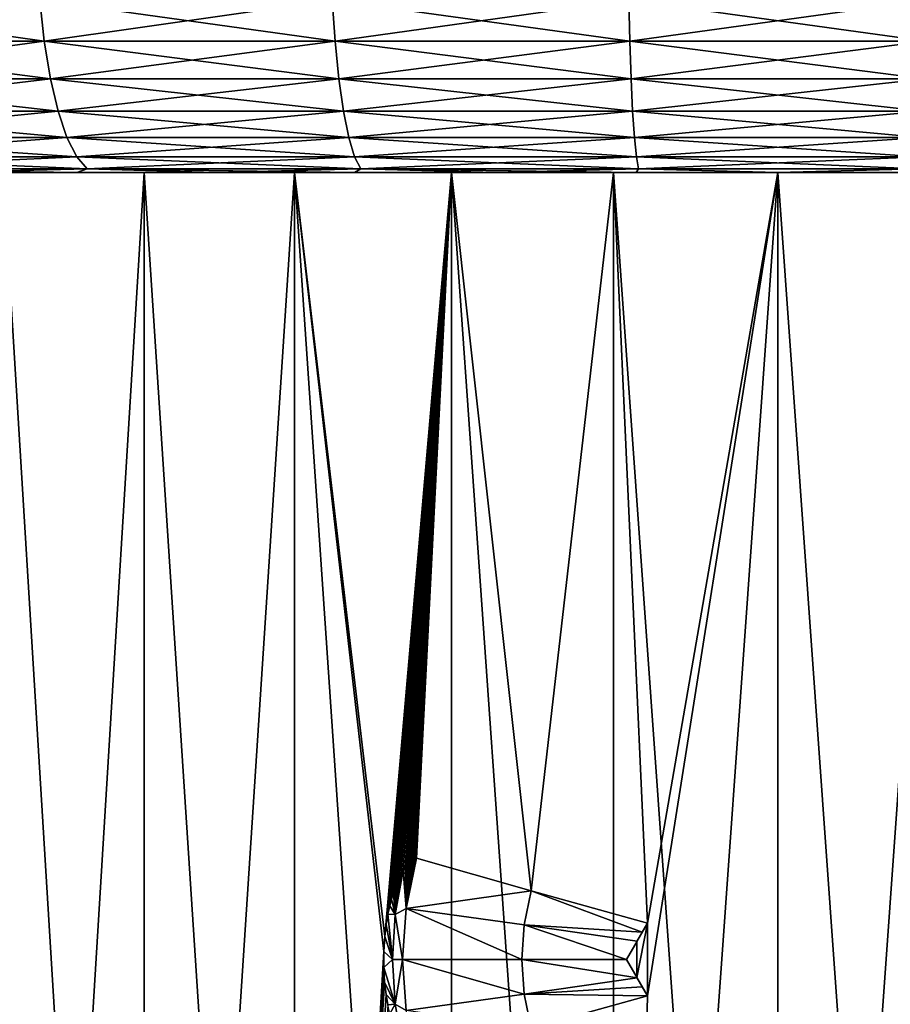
# Model space of a CAD drawing. Header units: metres. Extents: x -90 to 304, y -90 to 74.
# Tile 120 of 256: x 53 to 61, y 56 to 65. Entities that reach past the tile are written whole.
import ezdxf

# ---------------------------------------------------------------- set-up
doc = ezdxf.new("R2010")
doc.units = ezdxf.units.M
doc.layers.add('solid_21662050_350', color=7, linetype='CONTINUOUS')

msp = doc.modelspace()

# ---------------------------------------------------------------- linework, layer by layer
at = {"layer": 'solid_21662050_350'}
for points in [[(50.23698, 65.147408, -28.208393), (52.962566, 65.147408, -29.008698), (50.297153, 64.751892, -28.03454)], [(50.23698, 65.147408, 28.208393), (50.297153, 64.751892, 28.03454), (53.005939, 64.751892, 28.82991)], [(52.962566, 65.147408, 29.008698), (50.23698, 65.147408, 28.208393), (53.005939, 64.751892, 28.82991)], [(52.962566, 65.147408, -29.008698), (53.005939, 64.751892, -28.82991), (50.297153, 64.751892, -28.03454)], [(52.962566, 65.147408, -29.008698), (55.751884, 65.147408, -29.546295), (53.005939, 64.751892, -28.82991)], [(52.962566, 65.147408, 29.008698), (53.005939, 64.751892, 28.82991), (55.778065, 64.751892, 29.364195)], [(55.751884, 65.147408, 29.546295), (52.962566, 65.147408, 29.008698), (55.778065, 64.751892, 29.364195)], [(55.751884, 65.147408, -29.546295), (55.778065, 64.751892, -29.364195), (53.005939, 64.751892, -28.82991)], [(55.751884, 65.147408, -29.546295), (58.579674, 65.147408, -29.816315), (55.778065, 64.751892, -29.364195)], [(55.751884, 65.147408, 29.546295), (55.778065, 64.751892, 29.364195), (58.588428, 64.751892, 29.632551)], [(58.579674, 65.147408, 29.816315), (55.751884, 65.147408, 29.546295), (58.588428, 64.751892, 29.632551)], [(58.579674, 65.147408, -29.816315), (58.588428, 64.751892, -29.632551), (55.778065, 64.751892, -29.364195)], [(58.579674, 65.147408, -29.816315), (61.420326, 65.147408, -29.816315), (58.588428, 64.751892, -29.632551)], [(58.579674, 65.147408, 29.816315), (58.588428, 64.751892, 29.632551), (61.411572, 64.751892, 29.632551)], [(61.420326, 65.147408, 29.816315), (58.579674, 65.147408, 29.816315), (61.411572, 64.751892, 29.632551)], [(61.420326, 65.147408, -29.816315), (61.411572, 64.751892, -29.632551), (58.588428, 64.751892, -29.632551)], [(50.297153, 64.751892, -28.03454), (53.005939, 64.751892, -28.82991), (50.378891, 64.394371, -27.798365)], [(50.297153, 64.751892, 28.03454), (50.378891, 64.394371, 27.798365), (53.064861, 64.394371, 28.587034)], [(53.005939, 64.751892, 28.82991), (50.297153, 64.751892, 28.03454), (53.064861, 64.394371, 28.587034)], [(53.005939, 64.751892, -28.82991), (53.064861, 64.394371, -28.587034), (50.378891, 64.394371, -27.798365)], [(53.005939, 64.751892, -28.82991), (55.778065, 64.751892, -29.364195), (53.064861, 64.394371, -28.587034)], [(53.005939, 64.751892, 28.82991), (53.064861, 64.394371, 28.587034), (55.813633, 64.394371, 29.116817)], [(55.778065, 64.751892, 29.364195), (53.005939, 64.751892, 28.82991), (55.813633, 64.394371, 29.116817)], [(55.778065, 64.751892, -29.364195), (55.813633, 64.394371, -29.116817), (53.064861, 64.394371, -28.587034)], [(55.778065, 64.751892, -29.364195), (58.588428, 64.751892, -29.632551), (55.813633, 64.394371, -29.116817)], [(55.778065, 64.751892, 29.364195), (55.813633, 64.394371, 29.116817), (58.600319, 64.394371, 29.382914)], [(58.588428, 64.751892, 29.632551), (55.778065, 64.751892, 29.364195), (58.600319, 64.394371, 29.382914)], [(58.588428, 64.751892, -29.632551), (58.600319, 64.394371, -29.382914), (55.813633, 64.394371, -29.116817)], [(58.588428, 64.751892, -29.632551), (61.411572, 64.751892, -29.632551), (58.600319, 64.394371, -29.382914)], [(58.588428, 64.751892, 29.632551), (58.600319, 64.394371, 29.382914), (61.399681, 64.394371, 29.382914)], [(61.411572, 64.751892, 29.632551), (58.588428, 64.751892, 29.632551), (61.399681, 64.394371, 29.382914)], [(61.411572, 64.751892, -29.632551), (61.399681, 64.394371, -29.382914), (58.600319, 64.394371, -29.382914)], [(50.378891, 64.394371, -27.798365), (53.064861, 64.394371, -28.587034), (50.479713, 64.085732, -27.507057)], [(50.378891, 64.394371, 27.798365), (50.479713, 64.085732, 27.507057), (53.137535, 64.085732, 28.287464)], [(53.064861, 64.394371, 28.587034), (50.378891, 64.394371, 27.798365), (53.137535, 64.085732, 28.287464)], [(53.064861, 64.394371, -28.587034), (53.137535, 64.085732, -28.287464), (50.479713, 64.085732, -27.507057)], [(53.064861, 64.394371, -28.587034), (55.813633, 64.394371, -29.116817), (53.137535, 64.085732, -28.287464)], [(53.064861, 64.394371, 28.587034), (53.137535, 64.085732, 28.287464), (55.857502, 64.085732, 28.811695)], [(55.813633, 64.394371, 29.116817), (53.064861, 64.394371, 28.587034), (55.857502, 64.085732, 28.811695)], [(55.813633, 64.394371, -29.116817), (55.857502, 64.085732, -28.811695), (53.137535, 64.085732, -28.287464)], [(55.813633, 64.394371, -29.116817), (58.600319, 64.394371, -29.382914), (55.857502, 64.085732, -28.811695)], [(55.813633, 64.394371, 29.116817), (55.857502, 64.085732, 28.811695), (58.614986, 64.085732, 29.075003)], [(58.600319, 64.394371, 29.382914), (55.813633, 64.394371, 29.116817), (58.614986, 64.085732, 29.075003)], [(58.600319, 64.394371, -29.382914), (58.614986, 64.085732, -29.075003), (55.857502, 64.085732, -28.811695)], [(58.600319, 64.394371, -29.382914), (61.399681, 64.394371, -29.382914), (58.614986, 64.085732, -29.075003)], [(58.600319, 64.394371, 29.382914), (58.614986, 64.085732, 29.075003), (61.385014, 64.085732, 29.075003)], [(61.399681, 64.394371, 29.382914), (58.600319, 64.394371, 29.382914), (61.385014, 64.085732, 29.075003)], [(61.399681, 64.394371, -29.382914), (61.385014, 64.085732, -29.075003), (58.614986, 64.085732, -29.075003)], [(50.479713, 64.085732, -27.507057), (53.137535, 64.085732, -28.287464), (50.59655, 63.835373, -27.169487)], [(50.479713, 64.085732, 27.507057), (50.59655, 63.835373, 27.169487), (53.221752, 63.835373, 27.940317)], [(53.137535, 64.085732, 28.287464), (50.479713, 64.085732, 27.507057), (53.221752, 63.835373, 27.940317)], [(53.137535, 64.085732, -28.287464), (53.221752, 63.835373, -27.940317), (50.59655, 63.835373, -27.169487)], [(53.137535, 64.085732, -28.287464), (55.857502, 64.085732, -28.811695), (53.221752, 63.835373, -27.940317)], [(53.137535, 64.085732, 28.287464), (53.221752, 63.835373, 27.940317), (55.90834, 63.835373, 28.458115)], [(55.857502, 64.085732, 28.811695), (53.137535, 64.085732, 28.287464), (55.90834, 63.835373, 28.458115)], [(55.857502, 64.085732, -28.811695), (55.90834, 63.835373, -28.458115), (53.221752, 63.835373, -27.940317)], [(55.857502, 64.085732, -28.811695), (58.614986, 64.085732, -29.075003), (55.90834, 63.835373, -28.458115)], [(55.857502, 64.085732, 28.811695), (55.90834, 63.835373, 28.458115), (58.631985, 63.835373, 28.718191)], [(58.614986, 64.085732, 29.075003), (55.857502, 64.085732, 28.811695), (58.631985, 63.835373, 28.718191)], [(58.614986, 64.085732, -29.075003), (58.631985, 63.835373, -28.718191), (55.90834, 63.835373, -28.458115)], [(58.614986, 64.085732, -29.075003), (61.385014, 64.085732, -29.075003), (58.631985, 63.835373, -28.718191)], [(58.614986, 64.085732, 29.075003), (58.631985, 63.835373, 28.718191), (61.368015, 63.835373, 28.718191)], [(61.385014, 64.085732, 29.075003), (58.614986, 64.085732, 29.075003), (61.368015, 63.835373, 28.718191)], [(61.385014, 64.085732, -29.075003), (61.368015, 63.835373, -28.718191), (58.631985, 63.835373, -28.718191)], [(50.59655, 63.835373, -27.169487), (53.221752, 63.835373, -27.940317), (50.725838, 63.650917, -26.795933)], [(50.59655, 63.835373, 27.169487), (50.725838, 63.650917, 26.795933), (53.314945, 63.650917, 27.556164)], [(53.221752, 63.835373, 27.940317), (50.59655, 63.835373, 27.169487), (53.314945, 63.650917, 27.556164)], [(53.221752, 63.835373, -27.940317), (53.314945, 63.650917, -27.556164), (50.725838, 63.650917, -26.795933)], [(53.221752, 63.835373, -27.940317), (55.90834, 63.835373, -28.458115), (53.314945, 63.650917, -27.556164)], [(53.221752, 63.835373, 27.940317), (53.314945, 63.650917, 27.556164), (55.964596, 63.650917, 28.066843)], [(55.90834, 63.835373, 28.458115), (53.221752, 63.835373, 27.940317), (55.964596, 63.650917, 28.066843)], [(55.90834, 63.835373, -28.458115), (55.964596, 63.650917, -28.066843), (53.314945, 63.650917, -27.556164)], [(55.90834, 63.835373, -28.458115), (58.631985, 63.835373, -28.718191), (55.964596, 63.650917, -28.066843)], [(55.90834, 63.835373, 28.458115), (55.964596, 63.650917, 28.066843), (58.650791, 63.650917, 28.323343)], [(58.631985, 63.835373, 28.718191), (55.90834, 63.835373, 28.458115), (58.650791, 63.650917, 28.323343)], [(58.631985, 63.835373, -28.718191), (58.650791, 63.650917, -28.323343), (55.964596, 63.650917, -28.066843)], [(58.631985, 63.835373, -28.718191), (61.368015, 63.835373, -28.718191), (58.650791, 63.650917, -28.323343)], [(58.631985, 63.835373, 28.718191), (58.650791, 63.650917, 28.323343), (61.349209, 63.650917, 28.323343)], [(61.368015, 63.835373, 28.718191), (58.631985, 63.835373, 28.718191), (61.349209, 63.650917, 28.323343)], [(61.368015, 63.835373, -28.718191), (61.349209, 63.650917, -28.323343), (58.650791, 63.650917, -28.323343)], [(50.725838, 63.650917, -26.795933), (53.314945, 63.650917, -27.556164), (50.863644, 63.537979, -26.397766)], [(50.725838, 63.650917, 26.795933), (50.863644, 63.537979, 26.397766), (53.41428, 63.537979, 27.146702)], [(53.314945, 63.650917, 27.556164), (50.725838, 63.650917, 26.795933), (53.41428, 63.537979, 27.146702)], [(53.314945, 63.650917, -27.556164), (53.41428, 63.537979, -27.146702), (50.863644, 63.537979, -26.397766)], [(53.314945, 63.650917, -27.556164), (55.964596, 63.650917, -28.066843), (53.41428, 63.537979, -27.146702)], [(53.314945, 63.650917, 27.556164), (53.41428, 63.537979, 27.146702), (56.024559, 63.537979, 27.649792)], [(55.964596, 63.650917, 28.066843), (53.314945, 63.650917, 27.556164), (56.024559, 63.537979, 27.649792)], [(55.964596, 63.650917, -28.066843), (56.024559, 63.537979, -27.649792), (53.41428, 63.537979, -27.146702)], [(55.964596, 63.650917, -28.066843), (58.650791, 63.650917, -28.323343), (56.024559, 63.537979, -27.649792)], [(55.964596, 63.650917, 28.066843), (56.024559, 63.537979, 27.649792), (58.670841, 63.537979, 27.902481)], [(58.650791, 63.650917, 28.323343), (55.964596, 63.650917, 28.066843), (58.670841, 63.537979, 27.902481)], [(58.650791, 63.650917, -28.323343), (58.670841, 63.537979, -27.902481), (56.024559, 63.537979, -27.649792)], [(58.650791, 63.650917, -28.323343), (61.349209, 63.650917, -28.323343), (58.670841, 63.537979, -27.902481)], [(58.650791, 63.650917, 28.323343), (58.670841, 63.537979, 27.902481), (61.329159, 63.537979, 27.902481)], [(61.349209, 63.650917, 28.323343), (58.650791, 63.650917, 28.323343), (61.329159, 63.537979, 27.902481)], [(61.349209, 63.650917, -28.323343), (61.329159, 63.537979, -27.902481), (58.670841, 63.537979, -27.902481)], [(34.589554, 63.5, 10.514716), (52.615147, 63.5, 10.698783), (53.958569, 63.5, 11.510911)], [(35.136189, 63.5, 11.749073), (34.589554, 63.5, 10.514716), (53.958569, 63.5, 11.510911)], [(35.136177, 63.5, -11.749051), (55.390125, 63.5, -12.155204), (53.958569, 63.5, -11.510911)], [(35.136177, 63.5, -11.749051), (35.742867, 63.5, -12.955364), (55.390125, 63.5, -12.155204)], [(35.136177, 63.5, -11.749051), (53.958569, 63.5, -11.510911), (52.615147, 63.5, -10.698783)], [(35.136189, 63.5, 11.749073), (53.958569, 63.5, 11.510911), (55.390125, 63.5, 12.155204)], [(35.136189, 63.5, 11.749073), (55.390125, 63.5, 12.155204), (56.888916, 63.5, 12.622246)], [(35.136189, 63.5, 11.749073), (56.888916, 63.5, 12.622246), (58.433056, 63.5, 12.905218)], [(35.742882, 63.5, 12.955387), (35.136189, 63.5, 11.749073), (58.433056, 63.5, 12.905218)], [(35.742867, 63.5, -12.955364), (60, 63.5, -13), (58.433056, 63.5, -12.905218)], [(35.742867, 63.5, -12.955364), (36.408077, 63.5, -14.130502), (60, 63.5, -13)], [(35.742867, 63.5, -12.955364), (58.433056, 63.5, -12.905218), (56.888916, 63.5, -12.622246)], [(35.742867, 63.5, -12.955364), (56.888916, 63.5, -12.622246), (55.390125, 63.5, -12.155204)], [(35.742882, 63.5, 12.955387), (58.433056, 63.5, 12.905218), (60, 63.5, 13)], [(83.591927, 63.5, 14.130502), (35.742882, 63.5, 12.955387), (60, 63.5, 13)], [(83.591927, 63.5, 14.130502), (36.408089, 63.5, 14.130526), (35.742882, 63.5, 12.955387)], [(36.408077, 63.5, -14.130502), (84.257118, 63.5, -12.955387), (60, 63.5, -13)], [(36.408077, 63.5, -14.130502), (83.591911, 63.5, -14.130526), (84.257118, 63.5, -12.955387)], [(36.408077, 63.5, -14.130502), (37.130096, 63.5, -15.271458), (83.591911, 63.5, -14.130526)], [(82.869904, 63.5, 15.271458), (37.130112, 63.5, 15.271482), (36.408089, 63.5, 14.130526)], [(83.591927, 63.5, 14.130502), (82.869904, 63.5, 15.271458), (36.408089, 63.5, 14.130526)], [(37.130096, 63.5, -15.271458), (82.869888, 63.5, -15.271482), (83.591911, 63.5, -14.130526)], [(37.130096, 63.5, -15.271458), (37.907177, 63.5, -16.375507), (82.869888, 63.5, -15.271482)], [(82.092819, 63.5, 16.375507), (37.907196, 63.5, 16.375528), (37.130112, 63.5, 15.271482)], [(82.869904, 63.5, 15.271458), (82.092819, 63.5, 16.375507), (37.130112, 63.5, 15.271482)], [(37.907177, 63.5, -16.375507), (82.092804, 63.5, -16.375528), (82.869888, 63.5, -15.271482)], [(37.907177, 63.5, -16.375507), (38.737503, 63.5, -17.440077), (82.092804, 63.5, -16.375528)], [(81.262497, 63.5, 17.440077), (38.737522, 63.5, 17.440096), (37.907196, 63.5, 16.375528)], [(82.092819, 63.5, 16.375507), (81.262497, 63.5, 17.440077), (37.907196, 63.5, 16.375528)], [(38.737503, 63.5, -17.440077), (81.262482, 63.5, -17.440096), (82.092804, 63.5, -16.375528)], [(38.737503, 63.5, -17.440077), (39.619118, 63.5, -18.462654), (81.262482, 63.5, -17.440096)], [(80.380882, 63.5, 18.462654), (39.619137, 63.5, 18.462673), (38.737522, 63.5, 17.440096)], [(81.262497, 63.5, 17.440077), (80.380882, 63.5, 18.462654), (38.737522, 63.5, 17.440096)], [(39.619118, 63.5, -18.462654), (80.380867, 63.5, -18.462673), (81.262482, 63.5, -17.440096)], [(39.619118, 63.5, -18.462654), (40.549889, 63.5, -19.44076), (80.380867, 63.5, -18.462673)], [(79.450111, 63.5, 19.44076), (40.549908, 63.5, 19.440779), (39.619137, 63.5, 18.462673)], [(80.380882, 63.5, 18.462654), (79.450111, 63.5, 19.44076), (39.619137, 63.5, 18.462673)], [(40.549889, 63.5, -19.44076), (79.450089, 63.5, -19.440779), (80.380867, 63.5, -18.462673)], [(40.549889, 63.5, -19.44076), (41.527554, 63.5, -20.372005), (79.450089, 63.5, -19.440779)], [(78.472443, 63.5, 20.372005), (41.527573, 63.5, 20.372023), (40.549908, 63.5, 19.440779)], [(79.450111, 63.5, 19.44076), (78.472443, 63.5, 20.372005), (40.549908, 63.5, 19.440779)], [(41.527554, 63.5, -20.372005), (78.472427, 63.5, -20.372023), (79.450089, 63.5, -19.440779)], [(41.527554, 63.5, -20.372005), (42.54974, 63.5, -21.254135), (78.472427, 63.5, -20.372023)], [(77.450256, 63.5, 21.254135), (42.549763, 63.5, 21.254152), (41.527573, 63.5, 20.372023)], [(78.472443, 63.5, 20.372005), (77.450256, 63.5, 21.254135), (41.527573, 63.5, 20.372023)], [(42.54974, 63.5, -21.254135), (77.450241, 63.5, -21.254152), (78.472427, 63.5, -20.372023)], [(42.54974, 63.5, -21.254135), (43.613987, 63.5, -22.085028), (77.450241, 63.5, -21.254152)], [(76.386009, 63.5, 22.085028), (43.61401, 63.5, 22.085045), (42.549763, 63.5, 21.254152)], [(77.450256, 63.5, 21.254135), (76.386009, 63.5, 22.085028), (42.549763, 63.5, 21.254152)], [(43.613987, 63.5, -22.085028), (76.385994, 63.5, -22.085045), (77.450241, 63.5, -21.254152)], [(43.613987, 63.5, -22.085028), (44.717735, 63.5, -22.862684), (76.385994, 63.5, -22.085045)], [(75.282265, 63.5, 22.862684), (44.717758, 63.5, 22.862698), (43.61401, 63.5, 22.085045)], [(76.386009, 63.5, 22.085028), (75.282265, 63.5, 22.862684), (43.61401, 63.5, 22.085045)], [(44.717735, 63.5, -22.862684), (75.282242, 63.5, -22.862698), (76.385994, 63.5, -22.085045)], [(44.717735, 63.5, -22.862684), (45.858326, 63.5, -23.585228), (75.282242, 63.5, -22.862698)], [(74.14167, 63.5, 23.585228), (45.858349, 63.5, 23.585241), (44.717758, 63.5, 22.862698)], [(75.282265, 63.5, 22.862684), (74.14167, 63.5, 23.585228), (44.717758, 63.5, 22.862698)], [(45.858326, 63.5, -23.585228), (74.141647, 63.5, -23.585241), (75.282242, 63.5, -22.862698)], [(45.858326, 63.5, -23.585228), (47.033005, 63.5, -24.250916), (74.141647, 63.5, -23.585241)], [(72.966995, 63.5, 24.250916), (47.033028, 63.5, 24.250929), (45.858349, 63.5, 23.585241)], [(74.14167, 63.5, 23.585228), (72.966995, 63.5, 24.250916), (45.858349, 63.5, 23.585241)], [(47.033005, 63.5, -24.250916), (72.966972, 63.5, -24.250929), (74.141647, 63.5, -23.585241)], [(47.033005, 63.5, -24.250916), (48.238934, 63.5, -24.858143), (72.966972, 63.5, -24.250929)], [(71.76107, 63.5, 24.858143), (48.238956, 63.5, 24.858154), (47.033028, 63.5, 24.250929)], [(72.966995, 63.5, 24.250916), (71.76107, 63.5, 24.858143), (47.033028, 63.5, 24.250929)], [(48.238934, 63.5, -24.858143), (71.76104, 63.5, -24.858154), (72.966972, 63.5, -24.250929)], [(48.238934, 63.5, -24.858143), (49.473206, 63.5, -25.405443), (71.76104, 63.5, -24.858154)], [(70.526794, 63.5, 25.405443), (49.473228, 63.5, 25.405453), (48.238956, 63.5, 24.858154)], [(71.76107, 63.5, 24.858143), (70.526794, 63.5, 25.405443), (48.238956, 63.5, 24.858154)], [(49.473206, 63.5, -25.405443), (70.526772, 63.5, -25.405453), (71.76104, 63.5, -24.858154)], [(49.473206, 63.5, -25.405443), (50.732838, 63.5, -25.891499), (70.526772, 63.5, -25.405453)], [(69.267166, 63.5, 25.891499), (50.732861, 63.5, 25.891506), (49.473228, 63.5, 25.405453)], [(70.526794, 63.5, 25.405443), (69.267166, 63.5, 25.891499), (49.473228, 63.5, 25.405453)], [(50.732838, 63.5, -25.891499), (69.267136, 63.5, -25.891506), (70.526772, 63.5, -25.405453)], [(50.732838, 63.5, -25.891499), (52.014797, 63.5, -26.31514), (69.267136, 63.5, -25.891506)], [(67.985199, 63.5, 26.31514), (52.014824, 63.5, 26.315147), (50.732861, 63.5, 25.891506)], [(69.267166, 63.5, 25.891499), (67.985199, 63.5, 26.31514), (50.732861, 63.5, 25.891506)], [(50.863644, 63.537979, -26.397766), (53.41428, 63.537979, -27.146702), (52.014797, 63.5, -26.31514)], [(50.863644, 63.537979, 26.397766), (52.014824, 63.5, 26.315147), (53.316044, 63.5, 26.675358)], [(53.41428, 63.537979, 27.146702), (50.863644, 63.537979, 26.397766), (53.316044, 63.5, 26.675358)], [(53.41428, 63.537979, -27.146702), (53.316017, 63.5, -26.67535), (52.014797, 63.5, -26.31514)], [(52.014797, 63.5, -26.31514), (67.985176, 63.5, -26.315147), (69.267136, 63.5, -25.891506)], [(52.014797, 63.5, -26.31514), (53.316017, 63.5, -26.67535), (67.985176, 63.5, -26.315147)], [(66.683983, 63.5, 26.67535), (53.316044, 63.5, 26.675358), (52.014824, 63.5, 26.315147)], [(67.985199, 63.5, 26.31514), (66.683983, 63.5, 26.67535), (52.014824, 63.5, 26.315147)], [(52.615147, 63.5, 10.698783), (52.615143, 41.5, 10.698778), (53.958584, 41.5, 11.510921)], [(53.958569, 63.5, -11.510911), (53.958584, 41.5, -11.510921), (52.615143, 41.5, -10.698778)], [(52.615147, 63.5, -10.698783), (53.958569, 63.5, -11.510911), (52.615143, 41.5, -10.698778)], [(53.958569, 63.5, 11.510911), (52.615147, 63.5, 10.698783), (53.958584, 41.5, 11.510921)], [(53.41428, 63.537979, -27.146702), (54.633358, 63.5, -26.971264), (53.316017, 63.5, -26.67535)], [(53.316017, 63.5, -26.67535), (66.68396, 63.5, -26.675358), (67.985176, 63.5, -26.315147)], [(53.316017, 63.5, -26.67535), (54.633358, 63.5, -26.971264), (66.68396, 63.5, -26.675358)], [(53.41428, 63.537979, 27.146702), (53.316044, 63.5, 26.675358), (54.633385, 63.5, 26.97127)], [(65.366646, 63.5, 26.971264), (54.633385, 63.5, 26.97127), (53.316044, 63.5, 26.675358)], [(66.683983, 63.5, 26.67535), (65.366646, 63.5, 26.971264), (53.316044, 63.5, 26.675358)], [(53.41428, 63.537979, -27.146702), (56.024559, 63.537979, -27.649792), (54.633358, 63.5, -26.971264)], [(53.41428, 63.537979, 27.146702), (54.633385, 63.5, 26.97127), (55.963673, 63.5, 27.202168)], [(56.024559, 63.537979, 27.649792), (53.41428, 63.537979, 27.146702), (55.963673, 63.5, 27.202168)], [(53.958569, 63.5, 11.510911), (53.958584, 41.5, 11.510921), (55.390125, 41.5, 12.155207)], [(55.390125, 63.5, 12.155204), (53.958569, 63.5, 11.510911), (55.390125, 41.5, 12.155207)], [(53.958569, 63.5, -11.510911), (55.390125, 63.5, -12.155204), (53.958584, 41.5, -11.510921)], [(55.390125, 63.5, -12.155204), (55.390125, 41.5, -12.155207), (53.958584, 41.5, -11.510921)], [(56.024559, 63.537979, -27.649792), (55.963646, 63.5, -27.202164), (54.633358, 63.5, -26.971264)], [(54.633358, 63.5, -26.971264), (65.366615, 63.5, -26.97127), (66.68396, 63.5, -26.675358)], [(54.633358, 63.5, -26.971264), (55.963646, 63.5, -27.202164), (65.366615, 63.5, -26.97127)], [(64.036354, 63.5, 27.202164), (55.963673, 63.5, 27.202168), (54.633385, 63.5, 26.97127)], [(65.366646, 63.5, 26.971264), (64.036354, 63.5, 27.202164), (54.633385, 63.5, 26.97127)], [(55.390125, 63.5, 12.155204), (55.390125, 41.5, 12.155207), (56.888889, 41.5, 12.622242)], [(56.888916, 63.5, 12.622246), (55.390125, 63.5, 12.155204), (56.888889, 41.5, 12.622242)], [(56.242039, 56.077431, -12.444987), (55.390125, 41.5, -12.155207), (55.390125, 63.5, -12.155204)], [(56.251038, 56.217785, -12.447701), (55.390125, 63.5, -12.155204), (56.888916, 63.5, -12.622246)], [(56.251038, 56.217785, -12.447701), (56.242039, 56.077431, -12.444987), (55.390125, 63.5, -12.155204)], [(56.024559, 63.537979, -27.649792), (57.303673, 63.5, -27.367493), (55.963646, 63.5, -27.202164)], [(55.963646, 63.5, -27.202164), (64.036331, 63.5, -27.202168), (65.366615, 63.5, -26.97127)], [(55.963646, 63.5, -27.202164), (57.303673, 63.5, -27.367493), (64.036331, 63.5, -27.202168)], [(56.024559, 63.537979, 27.649792), (55.963673, 63.5, 27.202168), (57.303699, 63.5, 27.367496)], [(62.696327, 63.5, 27.367493), (57.303699, 63.5, 27.367496), (55.963673, 63.5, 27.202168)], [(64.036354, 63.5, 27.202164), (62.696327, 63.5, 27.367493), (55.963673, 63.5, 27.202168)], [(56.024559, 63.537979, -27.649792), (58.670841, 63.537979, -27.902481), (57.303673, 63.5, -27.367493)], [(56.024559, 63.537979, 27.649792), (57.303699, 63.5, 27.367496), (58.650227, 63.5, 27.466852)], [(58.670841, 63.537979, 27.902481), (56.024559, 63.537979, 27.649792), (58.650227, 63.5, 27.466852)], [(56.265308, 56.334614, -12.451991), (56.251038, 56.217785, -12.447701), (56.888916, 63.5, -12.622246)], [(56.282066, 56.430908, -12.457005), (56.265308, 56.334614, -12.451991), (56.888916, 63.5, -12.622246)], [(56.299519, 56.510315, -12.4622), (56.282066, 56.430908, -12.457005), (56.888916, 63.5, -12.622246)], [(56.316853, 56.576359, -12.467335), (56.299519, 56.510315, -12.4622), (56.888916, 63.5, -12.622246)], [(56.333904, 56.632805, -12.47236), (56.316853, 56.576359, -12.467335), (56.888916, 63.5, -12.622246)], [(56.351074, 56.683064, -12.477392), (56.333904, 56.632805, -12.47236), (56.888916, 63.5, -12.622246)], [(56.369217, 56.730392, -12.482684), (56.351074, 56.683064, -12.477392), (56.888916, 63.5, -12.622246)], [(56.388607, 56.775455, -12.488309), (56.369217, 56.730392, -12.482684), (56.888916, 63.5, -12.622246)], [(56.408478, 56.816429, -12.494037), (56.388607, 56.775455, -12.488309), (56.888916, 63.5, -12.622246)], [(56.426334, 56.849171, -12.499157), (56.408478, 56.816429, -12.494037), (56.888916, 63.5, -12.622246)], [(56.427784, 56.851662, -12.499571), (56.426334, 56.849171, -12.499157), (56.888916, 63.5, -12.622246)], [(56.445904, 56.880806, -12.504735), (56.427784, 56.851662, -12.499571), (56.888916, 63.5, -12.622246)], [(56.462887, 56.904732, -12.509549), (56.445904, 56.880806, -12.504735), (56.888916, 63.5, -12.622246)], [(56.479115, 56.924435, -12.514127), (56.462887, 56.904732, -12.509549), (56.888916, 63.5, -12.622246)], [(56.495262, 56.940769, -12.518659), (56.479115, 56.924435, -12.514127), (56.888916, 63.5, -12.622246)], [(56.511402, 56.953518, -12.523166), (56.495262, 56.940769, -12.518659), (56.888916, 63.5, -12.622246)], [(56.526798, 56.961807, -12.527445), (56.511402, 56.953518, -12.523166), (56.888916, 63.5, -12.622246)], [(56.541164, 56.965427, -12.531418), (56.526798, 56.961807, -12.527445), (56.888916, 63.5, -12.622246)], [(56.541164, 56.965427, -12.531418), (56.888916, 63.5, -12.622246), (56.554607, 56.964241, -12.535121)], [(57.646744, 56.655388, -12.785233), (56.554607, 56.964241, -12.535121), (56.888916, 63.5, -12.622246)], [(56.888916, 63.5, 12.622246), (56.888889, 41.5, 12.622242), (58.433022, 41.5, 12.905215)], [(58.433056, 63.5, 12.905218), (56.888916, 63.5, 12.622246), (58.433022, 41.5, 12.905215)], [(57.646744, 56.655388, -12.785233), (56.888916, 63.5, -12.622246), (58.433056, 63.5, -12.905218)], [(58.670841, 63.537979, -27.902481), (58.6502, 63.5, -27.46685), (57.303673, 63.5, -27.367493)], [(57.303673, 63.5, -27.367493), (62.696301, 63.5, -27.367496), (64.036331, 63.5, -27.202168)], [(57.303673, 63.5, -27.367493), (58.6502, 63.5, -27.46685), (62.696301, 63.5, -27.367496)], [(61.3498, 63.5, 27.46685), (58.650227, 63.5, 27.466852), (57.303699, 63.5, 27.367496)], [(62.696327, 63.5, 27.367493), (61.3498, 63.5, 27.46685), (57.303699, 63.5, 27.367496)], [(58.756046, 56.345406, -12.940347), (57.646744, 56.655388, -12.785233), (58.433056, 63.5, -12.905218)], [(58.433022, 41.5, -12.905215), (60, 63.5, -13), (60, 41.5, -13)], [(58.756046, 55.654594, -12.940347), (60, 63.5, -13), (58.433022, 41.5, -12.905215)], [(58.433056, 63.5, 12.905218), (58.433022, 41.5, 12.905215), (60, 41.5, 13)], [(58.756046, 56.345406, -12.940347), (58.433056, 63.5, -12.905218), (60, 63.5, -13)], [(58.433056, 63.5, 12.905218), (60, 41.5, 13), (60, 63.5, 13)], [(58.670841, 63.537979, -27.902481), (59.999989, 63.5, -27.499998), (58.6502, 63.5, -27.46685)], [(58.6502, 63.5, -27.46685), (61.349773, 63.5, -27.466852), (62.696301, 63.5, -27.367496)], [(58.6502, 63.5, -27.46685), (59.999989, 63.5, -27.499998), (61.349773, 63.5, -27.466852)], [(58.670841, 63.537979, 27.902481), (58.650227, 63.5, 27.466852), (60.000011, 63.5, 27.499998)], [(61.3498, 63.5, 27.46685), (60.000011, 63.5, 27.499998), (58.650227, 63.5, 27.466852)], [(58.670841, 63.537979, -27.902481), (61.329159, 63.537979, -27.902481), (59.999989, 63.5, -27.499998)], [(61.329159, 63.537979, 27.902481), (58.670841, 63.537979, 27.902481), (60.000011, 63.5, 27.499998)], [(58.756046, 55.654594, -12.940347), (58.756046, 56.345406, -12.940347), (60, 63.5, -13)], [(61.329159, 63.537979, -27.902481), (61.349773, 63.5, -27.466852), (59.999989, 63.5, -27.499998)], [(61.566944, 63.5, -12.905218), (60, 41.5, -13), (60, 63.5, -13)], [(84.257118, 63.5, -12.955387), (61.566944, 63.5, -12.905218), (60, 63.5, -13)], [(61.243954, 56.345406, -12.940347), (60, 41.5, -13), (61.566944, 63.5, -12.905218)], [(60, 63.5, 13), (60, 41.5, 13), (61.566978, 41.5, 12.905215)], [(61.566944, 63.5, 12.905218), (60, 63.5, 13), (61.566978, 41.5, 12.905215)], [(84.257133, 63.5, 12.955364), (60, 63.5, 13), (61.566944, 63.5, 12.905218)], [(84.257133, 63.5, 12.955364), (83.591927, 63.5, 14.130502), (60, 63.5, 13)], [(61.329159, 63.537979, 27.902481), (60.000011, 63.5, 27.499998), (61.3498, 63.5, 27.46685)], [(56.455471, 56.486641, -12.535121), (56.427784, 56.851662, -12.499571), (56.445904, 56.880806, -12.504735)], [(56.455471, 56.486641, -12.535121), (56.445904, 56.880806, -12.504735), (56.462887, 56.904732, -12.509549)], [(56.455471, 56.486641, -12.535121), (56.541164, 56.965427, -12.531418), (56.554607, 56.964241, -12.535121)], [(56.455471, 56.486641, -12.535121), (56.526798, 56.961807, -12.527445), (56.541164, 56.965427, -12.531418)], [(56.455471, 56.486641, -12.535121), (56.554607, 56.964241, -12.535121), (57.646744, 56.655388, -12.785233)], [(56.455471, 56.486641, -12.535121), (56.511402, 56.953518, -12.523166), (56.526798, 56.961807, -12.527445)], [(56.455471, 56.486641, -12.535121), (56.495262, 56.940769, -12.518659), (56.511402, 56.953518, -12.523166)], [(56.455471, 56.486641, -12.535121), (56.479115, 56.924435, -12.514127), (56.495262, 56.940769, -12.518659)], [(56.455471, 56.486641, -12.535121), (56.462887, 56.904732, -12.509549), (56.479115, 56.924435, -12.514127)], [(56.35178, 56.427444, -12.499153), (56.408478, 56.816429, -12.494037), (56.426334, 56.849171, -12.499157)], [(56.35178, 56.427444, -12.499153), (56.426334, 56.849171, -12.499157), (56.455471, 56.486641, -12.535121)], [(56.35178, 56.427444, -12.499153), (56.388607, 56.775455, -12.488309), (56.408478, 56.816429, -12.494037)], [(56.455471, 56.486641, -12.535121), (56.426334, 56.849171, -12.499157), (56.427784, 56.851662, -12.499571)], [(56.35178, 56.427444, -12.499153), (56.351074, 56.683064, -12.477392), (56.369217, 56.730392, -12.482684)], [(56.35178, 56.427444, -12.499153), (56.369217, 56.730392, -12.482684), (56.388607, 56.775455, -12.488309)], [(56.35178, 56.427444, -12.499153), (56.316853, 56.576359, -12.467335), (56.333904, 56.632805, -12.47236)], [(56.35178, 56.427444, -12.499153), (56.333904, 56.632805, -12.47236), (56.351074, 56.683064, -12.477392)], [(57.579678, 56.330738, -12.785233), (56.455471, 56.486641, -12.535121), (57.646744, 56.655388, -12.785233)], [(58.706722, 56.259979, -12.937713), (57.579678, 56.330738, -12.785233), (57.646744, 56.655388, -12.785233)], [(58.706722, 56.259979, -12.937713), (57.646744, 56.655388, -12.785233), (58.756046, 56.345406, -12.940347)], [(56.35178, 56.427444, -12.499153), (56.282066, 56.430908, -12.457005), (56.299519, 56.510315, -12.4622)], [(56.35178, 56.427444, -12.499153), (56.299519, 56.510315, -12.4622), (56.316853, 56.576359, -12.467335)], [(56.326824, 56.000126, -12.499153), (56.265308, 56.334614, -12.451991), (56.282066, 56.430908, -12.457005)], [(56.326824, 56.000126, -12.499153), (56.282066, 56.430908, -12.457005), (56.35178, 56.427444, -12.499153)], [(56.326824, 56.000126, -12.499153), (56.35178, 56.427444, -12.499153), (56.422222, 56, -12.535121)], [(56.35178, 56.427444, -12.499153), (56.455471, 56.486641, -12.535121), (56.422222, 56, -12.535121)], [(57.557186, 56, -12.785233), (56.422222, 56, -12.535121), (56.455471, 56.486641, -12.535121)], [(57.579678, 56.330738, -12.785233), (57.557186, 56, -12.785233), (56.455471, 56.486641, -12.535121)], [(56.326824, 56.000126, -12.499153), (56.251038, 56.217785, -12.447701), (56.265308, 56.334614, -12.451991)], [(58.556625, 56, -12.925397), (57.557186, 56, -12.785233), (57.579678, 56.330738, -12.785233)], [(58.657215, 56.174232, -12.934367), (58.556625, 56, -12.925397), (57.579678, 56.330738, -12.785233)], [(58.706722, 56.259979, -12.937713), (58.657215, 56.174232, -12.934367), (57.579678, 56.330738, -12.785233)], [(58.656265, 55.827419, -12.930367), (58.656265, 56.172581, -12.930367), (58.756046, 56.345406, -12.940347)], [(58.706722, 56.259979, -12.937713), (58.756046, 56.345406, -12.940347), (58.656265, 56.172581, -12.930367)], [(58.756046, 55.654594, -12.940347), (58.656265, 55.827419, -12.930367), (58.756046, 56.345406, -12.940347)], [(61.243954, 55.654594, -12.940347), (60, 41.5, -13), (61.243954, 56.345406, -12.940347)], [(58.706722, 56.259979, -12.937713), (58.656265, 56.172581, -12.930367), (58.657215, 56.174232, -12.934367)], [(56.326824, 56.000126, -12.499153), (56.242039, 56.077431, -12.444987), (56.251038, 56.217785, -12.447701)], [(58.657215, 56.174232, -12.934367), (58.656265, 56.172581, -12.930367), (58.556625, 56, -12.919623)], [(58.657215, 56.174232, -12.934367), (58.556625, 56, -12.919623), (58.556625, 56, -12.925397)], [(58.656265, 55.827419, -12.930367), (58.556625, 56, -12.919623), (58.656265, 56.172581, -12.930367)], [(56.242039, 56.077431, -12.444987), (56.241974, 55.923866, -12.444968), (55.390125, 41.5, -12.155207)], [(56.326824, 56.000126, -12.499153), (56.241974, 55.923866, -12.444968), (56.242039, 56.077431, -12.444987)], [(56.351753, 55.572803, -12.499153), (56.241974, 55.923866, -12.444968), (56.326824, 56.000126, -12.499153)], [(56.351753, 55.572803, -12.499153), (56.326824, 56.000126, -12.499153), (56.422222, 56, -12.535121)], [(56.351753, 55.572803, -12.499153), (56.422222, 56, -12.535121), (56.455471, 55.513359, -12.535121)], [(57.579678, 55.669262, -12.785233), (56.455471, 55.513359, -12.535121), (56.422222, 56, -12.535121)], [(57.557186, 56, -12.785233), (57.579678, 55.669262, -12.785233), (56.422222, 56, -12.535121)], [(58.657215, 55.825768, -12.934367), (57.579678, 55.669262, -12.785233), (57.557186, 56, -12.785233)], [(58.556625, 56, -12.925397), (58.657215, 55.825768, -12.934367), (57.557186, 56, -12.785233)], [(58.556625, 56, -12.925397), (58.556625, 56, -12.919623), (58.656265, 55.827419, -12.930367)], [(58.556625, 56, -12.925397), (58.656265, 55.827419, -12.930367), (58.657215, 55.825768, -12.934367)], [(56.241974, 55.923866, -12.444968), (56.250851, 55.783871, -12.447646), (55.390125, 41.5, -12.155207)], [(56.351753, 55.572803, -12.499153), (56.250851, 55.783871, -12.447646), (56.241974, 55.923866, -12.444968)], [(56.250851, 55.783871, -12.447646), (56.265068, 55.667137, -12.45192), (55.390125, 41.5, -12.155207)], [(56.351753, 55.572803, -12.499153), (56.265068, 55.667137, -12.45192), (56.250851, 55.783871, -12.447646)], [(58.657215, 55.825768, -12.934367), (58.706722, 55.740021, -12.937713), (57.579678, 55.669262, -12.785233)], [(58.657215, 55.825768, -12.934367), (58.656265, 55.827419, -12.930367), (58.756046, 55.654594, -12.940347)], [(58.657215, 55.825768, -12.934367), (58.756046, 55.654594, -12.940347), (58.706722, 55.740021, -12.937713)], [(56.265068, 55.667137, -12.45192), (56.282234, 55.568165, -12.457054), (55.390125, 41.5, -12.155207)], [(56.351753, 55.572803, -12.499153), (56.282234, 55.568165, -12.457054), (56.265068, 55.667137, -12.45192)], [(57.579678, 55.669262, -12.785233), (57.646744, 55.344612, -12.785233), (56.455471, 55.513359, -12.535121)], [(58.706722, 55.740021, -12.937713), (58.756046, 55.654594, -12.940347), (57.579678, 55.669262, -12.785233)], [(57.579678, 55.669262, -12.785233), (58.756046, 55.654594, -12.940347), (57.646744, 55.344612, -12.785233)], [(56.351753, 55.572803, -12.499153), (56.301311, 55.482403, -12.462733), (56.282234, 55.568165, -12.457054)], [(56.351753, 55.572803, -12.499153), (56.426331, 55.150848, -12.499155), (56.301311, 55.482403, -12.462733)], [(56.351753, 55.572803, -12.499153), (56.455471, 55.513359, -12.535121), (56.426331, 55.150848, -12.499155)], [(57.646744, 55.344612, -12.785233), (58.756046, 55.654594, -12.940347), (58.433022, 41.5, -12.905215)], [(61.243954, 55.654594, -12.940347), (61.566978, 41.5, -12.905215), (60, 41.5, -13)]]:
    msp.add_3dface(points, dxfattribs=at)

doc.saveas('drawing.dxf')
